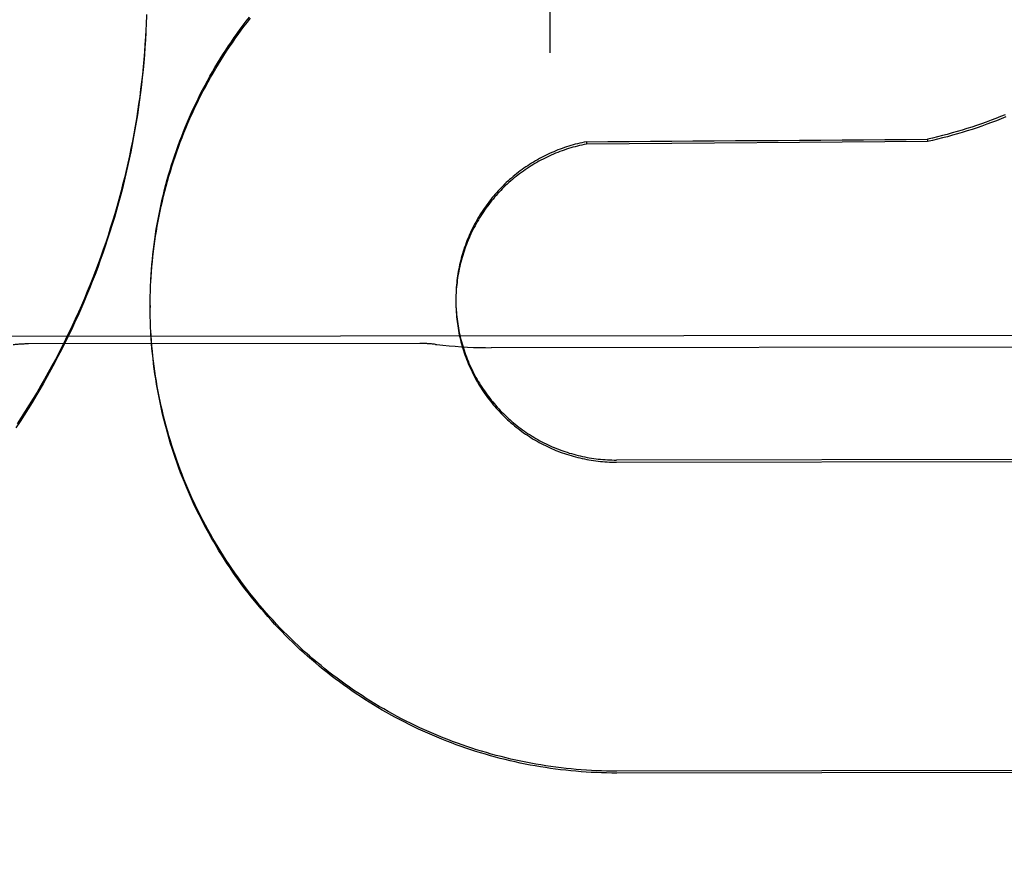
# Model space of a CAD drawing. Header units: inches. Extents: x 0 to 250, y 0 to 162.
# Tile 29 of 44: x 108.377 to 108.566, y 97.293 to 97.455. Entities that reach past the tile are written whole.
import ezdxf

# ---------------------------------------------------------------- set-up
doc = ezdxf.new("R2010")
doc.units = ezdxf.units.IN
doc.header["$LTSCALE"] = 13.75
doc.header["$MEASUREMENT"] = 0
doc.linetypes.add('HIDDEN', pattern=[0.2, 0.1, -0.1])
doc.layers.get('0').update_dxf_attribs({"linetype": 'CONTINUOUS'})
for name, color, linetype in [('02___PRT_ALL_AXES', 7, 'CONTINUOUS'), ('DEFAULT_2', 8, 'HIDDEN'), ('DIMENSIONS', 7, 'CONTINUOUS')]:
    doc.layers.add(name, color=color, linetype=linetype)
doc.styles.get("Standard").update_dxf_attribs({"font": 'txt', "width": 0.8})
doc.dimstyles.new('DIMSTYLE_1', dxfattribs={"dimtxt": 1.1029411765, "dimasz": 1.4705882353, "dimexe": 0.09, "dimexo": 0.07, "dimgap": 0.0375, "dimtad": 0, "dimtih": 1, "dimtoh": 1, "dimzin": 4, "dimdsep": 46, "dimtxsty": 'Standard', "dimblk": '_FILLED', "dimblk1": '_FILLED', "dimblk2": '_FILLED', "dimcen": 0.09, "dimadec": 0, "dimazin": 0, "dimtfac": 1, "dimtofl": 0, "dimtmove": 0, "dimatfit": 3, "dimldrblk": '_FILLED', "dimfxl": 0, "dimtolj": 1, "dimtzin": 4, "dimarcsym": 0})

# ---------------------------------------------------------------- blocks, each defined once
blk = doc.blocks.new('_FILLED')
at = {"color": 0, "linetype": 'ByBlock'}
blk.add_solid([(0, 0), (-1, 0.2), (-1, -0.2)], dxfattribs=at)
blk = doc.blocks.new('*D13')
at = {"layer": 'DIMENSIONS', "color": 2, "linetype": 'Continuous'}
for p, q in [((107.5243337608, 74.13678899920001), (104.5831572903, 74.13678899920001)), ((111.1493337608, 74.13678899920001), (114.1629197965, 74.13678899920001))]:
    blk.add_line(p, q, dxfattribs=at)
at = {"layer": 'DIMENSIONS', "color": 2, "linetype": 'Continuous', "xscale": 1.4705882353, "yscale": 1.4705882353, "zscale": 1.4705882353}
blk.add_blockref('_FILLED', (107.5243337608, 74.13678899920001), dxfattribs=at)
at = {"layer": 'DIMENSIONS', "color": 2, "linetype": 'Continuous', "xscale": 1.4705882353, "yscale": 1.4705882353, "zscale": 1.4705882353, "rotation": 180}
blk.add_blockref('_FILLED', (111.1493337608, 74.13678899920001), dxfattribs=at)
at = {"layer": 'DIMENSIONS', "color": 2, "linetype": 'Continuous', "insert": (114.7143903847, 74.6882595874), "char_height": 1.1029411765, "width": 3.5294117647, "attachment_point": 1, "line_spacing_factor": 0.9}
blk.add_mtext('3.63', dxfattribs=at)

msp = doc.modelspace()

# ---------------------------------------------------------------- linework, layer by layer
at = {"layer": '02___PRT_ALL_AXES', "color": 8, "linetype": 'HIDDEN'}
for p, q in [((108.6976750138, 97.39441186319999), (107.8851755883, 97.3934456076)), ((108.4539268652, 97.3927101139), (108.3789269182, 97.392620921)), ((108.6152907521, 97.39208146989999), (108.4675648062, 97.3919057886))]:
    msp.add_line(p, q, dxfattribs=at)
at = {"layer": 'DEFAULT_2', "color": 8, "linetype": 'HIDDEN'}
for p, q in [((108.4782040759, 98.0004998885), (108.4788606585, 97.4483964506)), ((108.4015012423, 97.45576656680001), (108.4014509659, 97.453763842)), ((108.4858377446, 97.4313629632), (108.4858382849, 97.4309085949)), ((108.5512068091, 97.4314067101), (108.4858382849, 97.4309085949)), ((108.5512062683, 97.4318614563), (108.5512068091, 97.4314067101)), ((108.4023108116, 97.4035131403), (108.4023562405, 97.40489931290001)), ((108.4022742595, 97.4025326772), (108.4023094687, 97.40392475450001)), ((108.460874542, 97.4030412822), (108.4608531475, 97.4022178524)), ((108.4608157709, 97.4012928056), (108.4608153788, 97.40109660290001)), ((108.4608153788, 97.40109660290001), (108.4608168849, 97.40045424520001)), ((108.4608327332, 97.40216746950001), (108.460822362, 97.4013363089)), ((108.4608505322, 97.40260450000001), (108.4608345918, 97.40177719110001)), ((108.4022287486, 97.4000176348), (108.4022292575, 97.3995897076)), ((108.4022358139, 97.39860858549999), (108.402229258, 97.3995897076)), ((108.4608166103, 97.4008553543), (108.4608236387, 97.4000132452)), ((108.4608236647, 97.4004180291), (108.4608367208, 97.3995723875)), ((108.4608369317, 97.39998085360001), (108.4608561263, 97.39913176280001)), ((108.4022812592, 97.3966468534), (108.4022522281, 97.3980718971)), ((108.4023201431, 97.39566648), (108.4022799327, 97.3970966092)), ((108.4023697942, 97.39468659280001), (108.4023182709, 97.3961217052)), ((108.6217228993, 97.37052340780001), (108.4915981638, 97.3703686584)), ((108.4915986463, 97.3699629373), (108.6217233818, 97.3701176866)), ((108.6217938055, 97.31090022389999), (108.49166907, 97.3107454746)), ((108.6217942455, 97.3105302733), (108.49166951, 97.31037552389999))]:
    msp.add_line(p, q, dxfattribs=at)
for points in [[(108.4014538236, 97.4543296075), (108.4013886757, 97.4523233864), (108.4013125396, 97.45088359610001), (108.4012225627, 97.4494446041), (108.4011187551, 97.4480065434), (108.4010011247, 97.44656954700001), (108.4008696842, 97.4451337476), (108.4007244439, 97.443699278), (108.4005654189, 97.4422662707), (108.4003926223, 97.44083485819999), (108.4002060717, 97.4394051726), (108.4000057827, 97.43797734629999), (108.3997917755, 97.4365515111), (108.399564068, 97.4351277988), (108.3993226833, 97.4337063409), (108.3990676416, 97.4322872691), (108.3987989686, 97.430870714), (108.398516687, 97.4294568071), (108.3982208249, 97.4280456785), (108.3979114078, 97.4266374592), (108.3975884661, 97.4252322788), (108.3972520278, 97.4238302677), (108.3969021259, 97.4224315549), (108.3965387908, 97.4210362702), (108.396162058, 97.41964454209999), (108.3957719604, 97.4182564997), (108.3953685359, 97.4168722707), (108.39495182, 97.41549198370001), (108.394521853, 97.41411576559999), (108.3940786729, 97.4127437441), (108.3936223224, 97.4113760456), (108.3931528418, 97.41001279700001), (108.3926702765, 97.4086541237), (108.3921746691, 97.4073001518), (108.3916660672, 97.40595100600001), (108.3911445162, 97.4046068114), (108.3906100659, 97.4032676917), (108.390062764, 97.4019337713), (108.3895026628, 97.40060517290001), (108.3889298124, 97.3992820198), (108.3883442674, 97.39796443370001), (108.3877460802, 97.39665253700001), (108.3871353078, 97.39534645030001), (108.386512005, 97.3940462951), (108.385876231, 97.39275219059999), (108.385228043, 97.3914642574), (108.3845675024, 97.3901826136), (108.3838946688, 97.38890737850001), (108.3832096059, 97.3876386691), (108.3825123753, 97.38637660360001), (108.3818030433, 97.38512129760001), (108.3810816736, 97.3838728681), (108.3803483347, 97.3826314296), (108.3796030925, 97.3813970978), (108.3788460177, 97.38016998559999), (108.3780771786, 97.3789502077), (108.3772966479, 97.37773787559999), (108.376504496, 97.3765331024)], [(108.4023562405, 97.40489931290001), (108.4024136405, 97.405873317), (108.4024816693, 97.40684673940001), (108.402560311, 97.4078193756), (108.4026495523, 97.4087910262), (108.4027493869, 97.4097616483), (108.4028598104, 97.410731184), (108.4029808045, 97.4116994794), (108.4031123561, 97.41266640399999), (108.4032544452, 97.4136318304), (108.4034070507, 97.4145956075), (108.4035701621, 97.41555767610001), (108.403743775, 97.41651799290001), (108.4039278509, 97.41747635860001), (108.4041223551, 97.4184325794), (108.4043272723, 97.41938659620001), (108.4045425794, 97.420338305), (108.4047682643, 97.42128764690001), (108.4050043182, 97.4222345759), (108.4052507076, 97.42317895), (108.4055074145, 97.4241206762), (108.4057743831, 97.42505956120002), (108.4060515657, 97.42599542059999), (108.4063389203, 97.4269281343), (108.4066363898, 97.4278575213), (108.4069439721, 97.428783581), (108.4072616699, 97.42970631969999), (108.4075894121, 97.43062553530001), (108.4079271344, 97.4315410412), (108.4082748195, 97.4324527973), (108.408632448, 97.43336074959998), (108.4089999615, 97.4342647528), (108.4093773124, 97.4351646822), (108.4097644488, 97.43606042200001), (108.4101613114, 97.4369518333), (108.4105678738, 97.4378388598), (108.4109841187, 97.4387214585), (108.4114099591, 97.439599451), (108.4118453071, 97.44047265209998), (108.4122901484, 97.4413410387), (108.4127444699, 97.4422045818), (108.4132081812, 97.4430631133), (108.4136812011, 97.4439164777), (108.4141634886, 97.4447646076), (108.4146549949, 97.4456074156), (108.4151556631, 97.4464448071), (108.4156654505, 97.44727670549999), (108.4161842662, 97.44810296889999), (108.4167120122, 97.4489234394), (108.4172486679, 97.44973808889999), (108.4177942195, 97.4505468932), (108.4183485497, 97.4513496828), (108.4189115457, 97.45214629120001), (108.4194831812, 97.4529366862), (108.4200634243, 97.4537208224), (108.4206521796, 97.4544985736), (108.4212493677, 97.45526983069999)], [(108.4023581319, 97.4044931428), (108.4024162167, 97.4054725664), (108.402485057, 97.40645129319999), (108.4025646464, 97.4074292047), (108.4026549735, 97.4084061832), (108.4027560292, 97.4093821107), (108.4028677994, 97.4103568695), (108.4029902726, 97.41133034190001), (108.403123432, 97.41230241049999), (108.4032672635, 97.413272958), (108.4034217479, 97.4142418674), (108.4035868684, 97.41520902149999), (108.4037626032, 97.416174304), (108.403948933, 97.417137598), (108.4041458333, 97.4180987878), (108.4043532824, 97.4190577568), (108.4045712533, 97.4200143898), (108.4047997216, 97.420968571), (108.4050386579, 97.4219201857), (108.4052880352, 97.4228691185), (108.4055478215, 97.42381525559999), (108.4058179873, 97.42475848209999), (108.4060984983, 97.4256986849), (108.4063893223, 97.4266357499), (108.4066904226, 97.42756956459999), (108.4070017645, 97.4285000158), (108.4073233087, 97.4294269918), (108.4076550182, 97.43035038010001), (108.4079968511, 97.43127007), (108.4083487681, 97.4321859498), (108.4087107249, 97.4330979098), (108.4090826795, 97.4340058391), (108.4094645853, 97.43490962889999), (108.4098563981, 97.4358091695), (108.4102580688, 97.436704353), (108.4106695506, 97.4375950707), (108.4110907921, 97.4384812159), (108.4115217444, 97.4393626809), (108.4119623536, 97.44023936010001), (108.4124125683, 97.4411111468), (108.4128723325, 97.4419779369), (108.4133415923, 97.4428396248), (108.4138202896, 97.4436961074), (108.4143083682, 97.44454728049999), (108.4148057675, 97.4453930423), (108.4153124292, 97.4462332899), (108.4158282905, 97.4470679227), (108.4163532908, 97.4478968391), (108.4168873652, 97.4487199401), (108.4174304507, 97.44953712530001), (108.4179824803, 97.4503482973), (108.418543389, 97.45115335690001), (108.4191131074, 97.4519522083), (108.4196915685, 97.45274475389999), (108.4202787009, 97.4535308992), (108.4208744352, 97.4543105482), (108.421478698, 97.455083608)], [(108.4013926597, 97.4528931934), (108.4013177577, 97.4514575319), (108.4012291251, 97.4500227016), (108.4011267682, 97.4485888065), (108.4010106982, 97.4471559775), (108.4008809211, 97.4457243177), (108.4007374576, 97.4442940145), (108.4005803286, 97.44286527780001), (108.40040954, 97.4414381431), (108.4002250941, 97.44001263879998), (108.4000270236, 97.4385889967), (108.3998153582, 97.4371674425), (108.3995901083, 97.43574802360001), (108.3993512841, 97.4343308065), (108.3990989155, 97.43291595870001), (108.398833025, 97.4315036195), (108.398553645, 97.43009394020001), (108.3982608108, 97.4286870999), (108.3979545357, 97.4272831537), (108.3976348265, 97.4258821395), (108.3973017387, 97.42448428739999), (108.3969553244, 97.4230898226), (108.3965956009, 97.4216987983), (108.3962225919, 97.4203113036), (108.3958363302, 97.418927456), (108.3954368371, 97.4175473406), (108.3950241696, 97.4161711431), (108.3945983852, 97.41479905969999), (108.394159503, 97.4134311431), (108.3937075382, 97.41206744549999), (108.3932425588, 97.410708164), (108.3927646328, 97.40935350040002), (108.3922737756, 97.4080034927), (108.3917699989, 97.40665817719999), (108.3912533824, 97.4053177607), (108.390723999, 97.40398243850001), (108.3901818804, 97.4026522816), (108.3896270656, 97.4013273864), (108.3890596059, 97.4000078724), (108.3884795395, 97.398693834), (108.3878869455, 97.39738544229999), (108.3872819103, 97.39608288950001), (108.3866644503, 97.3947862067), (108.3860345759, 97.39349541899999), (108.3853923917, 97.39221073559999), (108.3847379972, 97.39093236), (108.384071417, 97.389660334), (108.3833926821, 97.38839471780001), (108.3827018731, 97.3871356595), (108.3819990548, 97.3858832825), (108.3812843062, 97.3846377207), (108.3805577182, 97.38339913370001), (108.37981932, 97.38216756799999), (108.3790691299, 97.38094305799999), (108.3783072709, 97.37972579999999), (108.3775338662, 97.3785159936), (108.3767489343, 97.3773136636)], [(108.5661155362, 97.436557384), (108.5652094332, 97.4361887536), (108.5642994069, 97.4358299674), (108.5633855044, 97.4354810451), (108.5624678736, 97.4351420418), (108.561546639, 97.4348130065), (108.560621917, 97.4344939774), (108.5596938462, 97.4341850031), (108.5587624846, 97.43388610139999), (108.5578278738, 97.43359728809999), (108.5568902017, 97.43331861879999), (108.5559496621, 97.4330501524), (108.5550062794, 97.43279189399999), (108.5540600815, 97.4325438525), (108.5531112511, 97.4323060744), (108.552160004, 97.4320786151), (108.5512062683, 97.4318614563)], [(108.5662331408, 97.4361468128), (108.5653202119, 97.4357742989), (108.5644032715, 97.4354117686), (108.5634824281, 97.43505926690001), (108.562557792, 97.4347168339), (108.5616294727, 97.4343845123), (108.5606975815, 97.4340623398), (108.5597622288, 97.4337503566), (108.5588235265, 97.4334485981), (108.5578815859, 97.43315710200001), (108.5569365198, 97.4328759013), (108.5559884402, 97.43260503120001), (108.5550374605, 97.4323445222), (108.5540836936, 97.4320944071), (108.5531272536, 97.431854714), (108.552168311, 97.4316254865), (108.5512068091, 97.4314067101)], [(108.4858377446, 97.4313629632), (108.4854094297, 97.4312785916), (108.4849824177, 97.4311881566), (108.4845566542, 97.43109164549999), (108.4841323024, 97.4309890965), (108.4837094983, 97.4308805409), (108.483288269, 97.4307659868), (108.4828686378, 97.4306454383), (108.4824507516, 97.4305189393), (108.4820347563, 97.43038653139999), (108.4816206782, 97.4302482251), (108.4812085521, 97.4301040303), (108.4807984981, 97.4299539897), (108.4803906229, 97.4297981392), (108.4799850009, 97.42963650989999), (108.4795817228, 97.42946913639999), (108.4791808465, 97.4292960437), (108.4787824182, 97.4291172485), (108.4783865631, 97.4289328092), (108.4779934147, 97.4287427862), (108.4776029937, 97.4285471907), (108.4772153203, 97.4283460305), (108.476830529, 97.4281393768), (108.4764487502, 97.4279272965), (108.4760700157, 97.42770980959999), (108.4756943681, 97.42748693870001), (108.4753219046, 97.4272587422), (108.4749527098, 97.4270252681), (108.4745868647, 97.42678657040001), (108.4742244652, 97.42654271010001), (108.4738655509, 97.4262937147), (108.4735101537, 97.4260396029), (108.4731583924, 97.4257804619), (108.4728103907, 97.42551638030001), (108.4724661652, 97.4252473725), (108.4721257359, 97.4249734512), (108.4717892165, 97.42469470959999), (108.4714567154, 97.4244112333), (108.4711282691, 97.4241230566), (108.4708039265, 97.42383022), (108.4704837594, 97.4235327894), (108.4701678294, 97.4232308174), (108.4698562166, 97.4229243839), (108.4695490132, 97.4226135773), (108.4692462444, 97.42229842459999), (108.4689479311, 97.42197894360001), (108.4686541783, 97.4216552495), (108.4683650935, 97.42132745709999), (108.4680806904, 97.420995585), (108.4678009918, 97.4206596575), (108.4675260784, 97.42031977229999), (108.4672560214, 97.4199760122), (108.4669908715, 97.4196284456), (108.4667306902, 97.4192771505), (108.4664755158, 97.4189221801), (108.4662253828, 97.4185635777), (108.4659803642, 97.4182014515), (108.4657405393, 97.4178359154), (108.4655059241, 97.4174669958), (108.4652765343, 97.41709471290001), (108.4650524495, 97.4167191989), (108.4648337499, 97.4163405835), (108.4646204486, 97.4159588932), (108.4644125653, 97.4155741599), (108.4642101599, 97.4151864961), (108.464013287, 97.414796), (108.4638219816, 97.4144027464), (108.463636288, 97.4140068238), (108.4634562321, 97.4136082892), (108.4632818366, 97.41320718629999), (108.4631131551, 97.412803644), (108.4629502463, 97.41239779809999), (108.4627931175, 97.4119896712), (108.4626417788, 97.4115792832), (108.4624962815, 97.4111667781), (108.4623566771, 97.41075229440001), (108.4622229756, 97.4103358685), (108.4620951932, 97.4099175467), (108.4619733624, 97.4094974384), (108.4618575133, 97.4090756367), (108.4617476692, 97.40865223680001), (108.46164386, 97.4082273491), (108.461546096, 97.4078010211), (108.4614543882, 97.40737328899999), (108.4613687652, 97.40694429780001), (108.4612892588, 97.4065141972), (108.4612158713, 97.4060830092), (108.4611486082, 97.40565075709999), (108.461087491, 97.4052175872), (108.4610325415, 97.4047836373), (108.4609837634, 97.4043489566), (108.4609411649, 97.4039136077), (108.4609047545, 97.4034776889), (108.460874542, 97.4030412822)], [(108.4858382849, 97.4309085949), (108.4854054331, 97.4308233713), (108.4849739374, 97.43073196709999), (108.4845437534, 97.43063437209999), (108.4841150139, 97.4305306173), (108.4836878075, 97.4304207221), (108.4832622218, 97.43030471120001), (108.4828383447, 97.4301826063), (108.482416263, 97.4300544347), (108.4819960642, 97.4299202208), (108.4815778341, 97.429779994), (108.4811616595, 97.4296337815), (108.4807476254, 97.429481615), (108.4803358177, 97.4293235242), (108.4799263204, 97.4291595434), (108.4795192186, 97.42898970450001), (108.4791145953, 97.4288140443), (108.4787125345, 97.4286325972), (108.4783131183, 97.4284454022), (108.4779164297, 97.4282524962), (108.4775225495, 97.4280539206), (108.4771315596, 97.42784971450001), (108.4767435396, 97.42763992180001), (108.4763585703, 97.42742458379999), (108.47597673, 97.4272037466), (108.4755980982, 97.426977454), (108.475222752, 97.4267457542), (108.4748507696, 97.4265086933), (108.4744822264, 97.4262663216), (108.4741171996, 97.4260186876), (108.473755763, 97.4257658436), (108.4733979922, 97.4255078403), (108.4730439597, 97.4252447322), (108.4726937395, 97.424976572), (108.4723474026, 97.4247034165), (108.4720050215, 97.4244253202), (108.4716666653, 97.42414234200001), (108.471332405, 97.42385453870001), (108.4710023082, 97.4235619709), (108.470676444, 97.4232646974), (108.4703548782, 97.4229627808), (108.4700376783, 97.4226562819), (108.4697249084, 97.4223452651), (108.469416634, 97.4220297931), (108.4691129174, 97.42170993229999), (108.4688138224, 97.421385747), (108.4685194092, 97.42105730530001), (108.4682297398, 97.4207246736), (108.4679448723, 97.4203879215), (108.4676648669, 97.4200471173), (108.4673897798, 97.41970233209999), (108.467119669, 97.4193536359), (108.4668545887, 97.4190011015), (108.4665945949, 97.4186448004), (108.4663397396, 97.418284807), (108.4660900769, 97.4179211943), (108.4658456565, 97.4175540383), (108.4656065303, 97.4171834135), (108.465372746, 97.4168093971), (108.4651443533, 97.4164320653), (108.4649213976, 97.4160514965), (108.4647039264, 97.4156677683), (108.4644919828, 97.4152809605), (108.4642856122, 97.4148911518), (108.4640848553, 97.4144984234), (108.4638897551, 97.4141028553), (108.4637003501, 97.4137045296), (108.463516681, 97.41330352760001), (108.4633387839, 97.4128999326), (108.4631666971, 97.412493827), (108.4630004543, 97.4120852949), (108.4628400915, 97.4116744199), (108.4626856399, 97.41126128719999), (108.4625371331, 97.41084598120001), (108.4623945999, 97.41042858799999), (108.4622580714, 97.4100091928), (108.4621275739, 97.40958788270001), (108.4620031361, 97.4091647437), (108.4618847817, 97.4087398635), (108.461772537, 97.4083133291), (108.4616664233, 97.40788522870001), (108.4615664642, 97.40745565), (108.4614726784, 97.40702468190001), (108.4613850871, 97.4065924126), (108.4613037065, 97.4061589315), (108.4612285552, 97.4057243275), (108.4611596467, 97.40528869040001), (108.4610969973, 97.40485210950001), (108.4610406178, 97.404414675), (108.4609905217, 97.4039764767), (108.4609467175, 97.4035376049), (108.4609092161, 97.4030981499), (108.4608780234, 97.40265820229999)], [(108.402229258, 97.3995897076), (108.4022334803, 97.4005708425), (108.402248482, 97.40155187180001), (108.4022733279, 97.4029496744)], [(108.4022287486, 97.4000176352), (108.4022329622, 97.40099868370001), (108.4022478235, 97.40197426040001)], [(108.4608211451, 97.4017302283), (108.4608164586, 97.4008952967), (108.4608158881, 97.4006679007)], [(108.4022531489, 97.3976275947), (108.402235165, 97.3990473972), (108.4022287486, 97.4000176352)], [(108.4608564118, 97.39954385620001), (108.4608818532, 97.3986914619), (108.4609138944, 97.3982515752), (108.4609522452, 97.3978121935), (108.4609968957, 97.39737340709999), (108.4610478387, 97.3969353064), (108.4611050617, 97.39649798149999), (108.4611685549, 97.3960615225), (108.4612383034, 97.39562601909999), (108.4613142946, 97.39519156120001), (108.4613965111, 97.3947582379), (108.4614849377, 97.39432613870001), (108.4615795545, 97.39389535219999), (108.4616803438, 97.39346596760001), (108.4617872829, 97.3930380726), (108.4619003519, 97.39261175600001), (108.4620195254, 97.3921871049), (108.4621447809, 97.3917642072), (108.4622760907, 97.39134314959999), (108.4624134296, 97.3909240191), (108.4625567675, 97.3905069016), (108.4627060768, 97.3900918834), (108.4628613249, 97.3896790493), (108.4630224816, 97.3892684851), (108.4631895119, 97.3888602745), (108.4633623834, 97.38845450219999), (108.4635410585, 97.38805125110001), (108.4637255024, 97.3876506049), (108.4639156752, 97.38725264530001), (108.4641115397, 97.386857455), (108.4643130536, 97.38646511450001), (108.4645201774, 97.38607570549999), (108.4647328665, 97.3856893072), (108.464951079, 97.3853060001), (108.4651747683, 97.38492586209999), (108.4654038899, 97.3845489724), (108.4656383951, 97.3841754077), (108.4658782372, 97.3838052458), (108.4661233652, 97.38343856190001), (108.4663737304, 97.3830754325), (108.4666292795, 97.3827159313), (108.4668899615, 97.3823601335), (108.4671557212, 97.382008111), (108.4674265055, 97.3816599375), (108.467702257, 97.38131568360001), (108.4679829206, 97.3809754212), (108.468268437, 97.38063921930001), (108.4685587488, 97.38030714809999), (108.4688537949, 97.3799792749), (108.469153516, 97.3796556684), (108.4694578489, 97.37933639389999), (108.4697667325, 97.3790215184), (108.4700801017, 97.37871110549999), (108.4703978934, 97.37840522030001), (108.4707200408, 97.37810392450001), (108.471046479, 97.3778072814), (108.4713771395, 97.3775153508), (108.4717119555, 97.3772281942), (108.4720508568, 97.3769458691), (108.4723937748, 97.3766684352), (108.4727406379, 97.3763959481), (108.4730913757, 97.37612846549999), (108.473445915, 97.3758660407), (108.4738041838, 97.3756087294), (108.4741661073, 97.3753565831), (108.4745316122, 97.3751096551), (108.4749006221, 97.3748679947), (108.475273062, 97.3746316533), (108.4756488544, 97.37440067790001), (108.4760279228, 97.3741751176), (108.4764101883, 97.37395501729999), (108.4767955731, 97.37374042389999), (108.477183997, 97.3735313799), (108.4775753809, 97.37332793), (108.4779696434, 97.37313011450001), (108.4783667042, 97.3729379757), (108.4787664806, 97.3727515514), (108.4791688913, 97.3725708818), (108.4795738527, 97.3723960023), (108.479981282, 97.3722269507), (108.4803910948, 97.37206376), (108.4808032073, 97.37190646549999), (108.4812175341, 97.3717550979), (108.4816339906, 97.3716096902), (108.4820524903, 97.37147027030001), (108.4824729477, 97.37133686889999), (108.4828952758, 97.3712095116), (108.4833193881, 97.37108822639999), (108.4837451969, 97.37097303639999), (108.4841726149, 97.3708639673), (108.4846015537, 97.3707610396), (108.4850319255, 97.37066427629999), (108.4854636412, 97.3705736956), (108.4858966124, 97.37048931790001), (108.4863307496, 97.3704111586), (108.4867659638, 97.3703392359), (108.4872021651, 97.3702735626), (108.487639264, 97.3702141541), (108.4880771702, 97.3701610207), (108.4885157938, 97.3701141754), (108.4889550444, 97.3700736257), (108.4893948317, 97.370039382), (108.4898350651, 97.37001144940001), (108.490275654, 97.3699898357), (108.4907165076, 97.3699745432), (108.49115749, 97.3699655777), (108.4915986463, 97.3699629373)], [(108.4608820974, 97.3991071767), (108.4609139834, 97.39867094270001), (108.4609520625, 97.398235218), (108.4609963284, 97.397800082), (108.4610467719, 97.3973656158), (108.4611033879, 97.3969318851), (108.4611661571, 97.3964990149), (108.4612350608, 97.3960671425), (108.4613100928, 97.3956362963), (108.4613912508, 97.3952065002), (108.461478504, 97.3947779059), (108.4615718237, 97.3943506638), (108.4616712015, 97.393924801), (108.4617766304, 97.3935003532), (108.4618880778, 97.3930774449), (108.4620055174, 97.39265618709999), (108.4621289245, 97.39223665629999), (108.4622582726, 97.3918189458), (108.4623935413, 97.3914031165), (108.4625347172, 97.39098921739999), (108.4626817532, 97.39057737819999), (108.4628346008, 97.39016773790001), (108.46299325, 97.3897603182), (108.4631576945, 97.38935513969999), (108.4633278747, 97.38895234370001), (108.4635037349, 97.3885520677), (108.463685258, 97.38815434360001), (108.4638724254, 97.3877592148), (108.4640651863, 97.3873667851), (108.4642634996, 97.3869771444), (108.4644673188, 97.38659037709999), (108.4646765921, 97.38620658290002), (108.4648912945, 97.38582580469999), (108.465111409, 97.3854480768), (108.4653368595, 97.38507352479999), (108.4655675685, 97.3847022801), (108.465803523, 97.38433435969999), (108.4660447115, 97.3839697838), (108.4662910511, 97.3836086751), (108.4665424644, 97.38325115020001), (108.4667989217, 97.3828972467), (108.467060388, 97.3825470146), (108.4673268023, 97.38220053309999), (108.4675981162, 97.38185786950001), (108.4678742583, 97.381519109), (108.4681551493, 97.38118435), (108.468440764, 97.38085362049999), (108.4687310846, 97.3805269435), (108.4690260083, 97.38020443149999), (108.4693254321, 97.3798861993), (108.4696293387, 97.37957226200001), (108.4699377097, 97.37926264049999), (108.4702504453, 97.3789574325), (108.4705674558, 97.3786567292), (108.4708886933, 97.3783605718), (108.4712141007, 97.37806901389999), (108.4715436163, 97.3777821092), (108.4718771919, 97.37749990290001), (108.4722147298, 97.3772224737), (108.4725561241, 97.37694991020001), (108.4729013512, 97.3766822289), (108.4732503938, 97.37641944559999), (108.4736031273, 97.37616165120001), (108.4739594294, 97.3759089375), (108.4743192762, 97.3756613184), (108.4746826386, 97.37541881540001), (108.4750494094, 97.3751814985), (108.4754194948, 97.37494943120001), (108.4757928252, 97.3747226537), (108.4761693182, 97.3745012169), (108.4765489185, 97.37428515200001), (108.4769315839, 97.37407448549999), (108.4773171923, 97.3738692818), (108.4777056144, 97.3736696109), (108.4780968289, 97.3734754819), (108.4784908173, 97.3732869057), (108.4788874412, 97.3731039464), (108.4792865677, 97.3729266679), (108.4796881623, 97.3727550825), (108.4800921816, 97.3725892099), (108.4804985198, 97.3724290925), (108.480907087, 97.3722747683), (108.4813177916, 97.37212626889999), (108.4817305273, 97.37198363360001), (108.4821452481, 97.37184687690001), (108.4825619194, 97.3717160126), (108.4829804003, 97.3715910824), (108.4834005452, 97.3714721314), (108.4838223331, 97.3713591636), (108.4842457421, 97.3712521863), (108.4846706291, 97.3711512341), (108.48509686, 97.37105634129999), (108.4855243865, 97.37096751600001), (108.4859531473, 97.37088477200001), (108.4863830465, 97.3708081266), (108.4868140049, 97.3707375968), (108.487245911, 97.3706731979), (108.4876786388, 97.3706149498), (108.488112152, 97.370562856), (108.4885464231, 97.3705169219), (108.4889813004, 97.37047716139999), (108.4894166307, 97.37044359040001), (108.4898523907, 97.37041620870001), (108.4902885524, 97.37039501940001), (108.4907249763, 97.3703800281), (108.4911614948, 97.3703712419), (108.4915981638, 97.3703686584)], [(108.49166907, 97.3107454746), (108.4906947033, 97.3107496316), (108.4897205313, 97.3107644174), (108.4887464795, 97.31078983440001), (108.4877727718, 97.31082587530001), (108.4867995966, 97.3108725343), (108.4858269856, 97.3109298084), (108.4848549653, 97.3109976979), (108.4838837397, 97.31107618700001), (108.4829135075, 97.3111652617), (108.481944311, 97.3112649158), (108.480976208, 97.31137514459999), (108.480009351, 97.31149592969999), (108.4790438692, 97.31162725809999), (108.4780798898, 97.3117691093), (108.4771175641, 97.31192146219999), (108.4761569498, 97.3120843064), (108.4751980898, 97.31225763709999), (108.4742411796, 97.3124414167), (108.4732864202, 97.3126356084), (108.472333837, 97.312840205), (108.4713834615, 97.31305520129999), (108.4704354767, 97.3132805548), (108.4694900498, 97.3135162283), (108.4685472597, 97.31376219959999), (108.4676072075, 97.3140184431), (108.4666699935, 97.3142849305), (108.4657356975, 97.31456164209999), (108.4648044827, 97.31484852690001), (108.4638765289, 97.31514553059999), (108.462951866, 97.31545264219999), (108.4620305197, 97.3157698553), (108.4611126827, 97.3160971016), (108.4601985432, 97.3164343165), (108.4592881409, 97.31678148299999), (108.4583815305, 97.31713858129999), (108.4574788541, 97.3175055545), (108.4565802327, 97.3178823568), (108.4556857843, 97.31826893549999), (108.4547956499, 97.31866523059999), (108.4539098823, 97.3190712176), (108.4530285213, 97.3194868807), (108.4521517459, 97.31991213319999), (108.4512797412, 97.32034688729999), (108.4504125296, 97.3207911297), (108.4495501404, 97.3212448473), (108.4486927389, 97.3217079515), (108.4478404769, 97.32218036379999), (108.4469934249, 97.3226620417), (108.4461516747, 97.3231529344), (108.4453153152, 97.3236529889), (108.4444844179, 97.3241621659), (108.4436591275, 97.3246803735), (108.442839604, 97.325207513), (108.4420258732, 97.3257435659), (108.4412179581, 97.32628851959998), (108.4404160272, 97.3268422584), (108.4396202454, 97.32740467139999), (108.4388306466, 97.32797573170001), (108.4380472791, 97.3285554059), (108.437270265, 97.3291436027), (108.4364997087, 97.329740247), (108.4357357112, 97.3303452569), (108.4349783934, 97.3309585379), (108.4342277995, 97.331580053), (108.4334839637, 97.332209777), (108.4327470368, 97.33284757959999), (108.4320171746, 97.3334933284), (108.4312943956, 97.33414700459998), (108.4305787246, 97.33480858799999), (108.4298702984, 97.3354779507), (108.4291692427, 97.3361549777), (108.4284756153, 97.3368396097), (108.4277894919, 97.3375317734), (108.4271109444, 97.3382313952), (108.4264400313, 97.338938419), (108.4257768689, 97.3396527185), (108.4251215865, 97.34037415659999), (108.4244742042, 97.3411027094), (108.4238347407, 97.3418383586), (108.423203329, 97.342580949), (108.4225800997, 97.3433303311), (108.4219650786, 97.34408647), (108.4213583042, 97.3448493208), (108.4207598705, 97.345618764), (108.4201698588, 97.3463947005), (108.4195883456, 97.34717702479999), (108.4190154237, 97.34796561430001), (108.4184511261, 97.34876042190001), (108.4178954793, 97.34956141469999), (108.4173485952, 97.35036842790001), (108.4168105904, 97.3511812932), (108.4162814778, 97.3519999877), (108.4157612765, 97.3528244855), (108.4152500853, 97.35365462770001), (108.4147479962, 97.354490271), (108.4142550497, 97.35533134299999), (108.4137713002, 97.3561777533), (108.4132967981, 97.35702941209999), (108.4128315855, 97.35788625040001), (108.4123757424, 97.358748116), (108.411929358, 97.35961484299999), (108.4114924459, 97.360486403), (108.4110650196, 97.3613627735), (108.4106471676, 97.36224377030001), (108.4102389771, 97.363129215), (108.4098404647, 97.36401906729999), (108.4094516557, 97.36491327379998), (108.4090726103, 97.3658116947), (108.4087033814, 97.366714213), (108.4083440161, 97.36762070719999), (108.407994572, 97.3685310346), (108.4076550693, 97.36944514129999), (108.4073255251, 97.3703629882), (108.4070060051, 97.37128438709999), (108.4066965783, 97.3722091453), (108.4063972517, 97.3731372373), (108.4061080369, 97.3740686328), (108.4058289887, 97.3750031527), (108.4055601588, 97.37594063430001), (108.4053015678, 97.37688099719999), (108.4050532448, 97.37782414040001), (108.4048152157, 97.3787699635), (108.4045875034, 97.37971838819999), (108.4043701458, 97.38066924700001), (108.4041631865, 97.3816223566), (108.403966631, 97.3825776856), (108.403780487, 97.3835352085), (108.4036047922, 97.3844947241), (108.4034395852, 97.38545603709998), (108.4032848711, 97.3864191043), (108.403140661, 97.38738386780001), (108.4030069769, 97.388350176), (108.4028838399, 97.38931790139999), (108.4027712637, 97.3902869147), (108.4026692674, 97.39125706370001), (108.4025778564, 97.3922282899), (108.4024970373, 97.39320055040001), (108.402426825, 97.39417364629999), (108.4023672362, 97.39514737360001)], [(108.49166951, 97.31037552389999), (108.4906881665, 97.31037974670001), (108.4897070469, 97.3103947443), (108.4887260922, 97.31042051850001), (108.4877454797, 97.31045706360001), (108.4867653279, 97.3105043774), (108.4857857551, 97.31056245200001), (108.4848068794, 97.3106312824), (108.4838288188, 97.3107108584), (108.4828516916, 97.31080117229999), (108.4818756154, 97.31090221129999), (108.4809007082, 97.3110139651), (108.4799270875, 97.3111364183), (108.4789548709, 97.3112695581), (108.4779841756, 97.31141336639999), (108.4770151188, 97.3115678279), (108.4760478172, 97.3117329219), (108.4750823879, 97.31190863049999), (108.474118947, 97.3120949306), (108.4731576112, 97.3122918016), (108.472198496, 97.31249921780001), (108.4712417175, 97.3127171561), (108.4702873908, 97.3129455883), (108.4693356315, 97.31318448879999), (108.4683865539, 97.31343382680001), (108.4674402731, 97.3136935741), (108.4664969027, 97.3139636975), (108.4655565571, 97.31424416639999), (108.4646193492, 97.3145349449), (108.4636853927, 97.3148359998), (108.4627547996, 97.3151472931), (108.4618276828, 97.31546878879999), (108.4609041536, 97.3158004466), (108.459984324, 97.31614222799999), (108.4590683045, 97.31649409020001), (108.4581562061, 97.3168559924), (108.4572481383, 97.3172278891), (108.4563442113, 97.31760973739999), (108.4554445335, 97.3180014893), (108.4545492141, 97.3184030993), (108.4536583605, 97.3188145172), (108.4527720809, 97.3192356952), (108.4518904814, 97.3196665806), (108.4510136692, 97.3201071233), (108.4501417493, 97.32055726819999), (108.4492748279, 97.3210169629), (108.4484130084, 97.3214861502), (108.447556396, 97.3219647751), (108.4467050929, 97.3224527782), (108.4458592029, 97.3229501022), (108.4450188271, 97.3234566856), (108.4441840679, 97.3239724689), (108.4433550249, 97.3244973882), (108.4425317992, 97.3250313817), (108.4417144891, 97.3255743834), (108.4409031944, 97.32612632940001), (108.4400980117, 97.3266871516), (108.4392990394, 97.3272567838), (108.4385063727, 97.3278351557), (108.4377201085, 97.3284221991), (108.4369403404, 97.32901784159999), (108.4361671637, 97.3296220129), (108.4354006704, 97.3302346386), (108.4346409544, 97.3308556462), (108.433888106, 97.3314849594), (108.4331422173, 97.3321225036), (108.4324033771, 97.3327682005), (108.4316716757, 97.33342197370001), (108.4309472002, 97.3340837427), (108.4302300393, 97.3347534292), (108.4295202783, 97.335430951), (108.428818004, 97.3361162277), (108.4281232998, 97.3368091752), (108.427436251, 97.33750971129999), (108.4267569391, 97.3382177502), (108.4260854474, 97.33893320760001), (108.4254218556, 97.3396559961), (108.4247662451, 97.3403860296), (108.4241186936, 97.34112321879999), (108.4234792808, 97.341867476), (108.4228480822, 97.3426187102), (108.4222251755, 97.3433768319), (108.4216106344, 97.34414174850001), (108.4210045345, 97.3449133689), (108.4204069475, 97.34569159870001), (108.419817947, 97.3464763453), (108.4192376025, 97.3472675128), (108.4186659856, 97.3480650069), (108.4181031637, 97.34886873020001), (108.4175492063, 97.3496785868), (108.4170041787, 97.35049447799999), (108.4164681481, 97.3513163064), (108.4159411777, 97.3521439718), (108.4154233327, 97.3529773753), (108.4149146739, 97.3538164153), (108.4144152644, 97.3546609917), (108.4139251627, 97.35551100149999), (108.4134444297, 97.35636634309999), (108.4129731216, 97.3572269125), (108.4125112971, 97.3580926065), (108.4120590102, 97.35896332), (108.4116163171, 97.35983894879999), (108.4111832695, 97.3607193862), (108.4107599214, 97.36160452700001), (108.4103463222, 97.3624942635), (108.4099425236, 97.3633884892), (108.4095485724, 97.3642870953), (108.409164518, 97.3651899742), (108.4087904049, 97.36609701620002), (108.4084262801, 97.3670081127), (108.4080721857, 97.3679231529), (108.4077281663, 97.36884202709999), (108.4073942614, 97.3697646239), (108.4070705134, 97.3706908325), (108.4067569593, 97.37162054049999), (108.4064536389, 97.3725536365), (108.4061605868, 97.37349000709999), (108.4058778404, 97.37442954), (108.4056054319, 97.37537212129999), (108.405343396, 97.3763176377), (108.4050917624, 97.3772659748), (108.4048505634, 97.37821701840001), (108.4046198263, 97.3791706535), (108.4043995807, 97.38012676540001), (108.4041898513, 97.3810852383), (108.4039906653, 97.382045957), (108.4038020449, 97.3830088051), (108.4036240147, 97.3839736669), (108.4034565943, 97.38494042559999), (108.4032998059, 97.3859089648), (108.4031536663, 97.3868791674), (108.4030181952, 97.3878509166), (108.402893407, 97.3888240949), (108.4027793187, 97.3897985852), (108.402675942, 97.39077426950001), (108.4025832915, 97.39175103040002), (108.4025013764, 97.3927287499), (108.4024302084, 97.3937073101), (108.4023697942, 97.39468659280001)], [(108.4568928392, 97.3925371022), (108.4571613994, 97.3925057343), (108.4583459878, 97.3923767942), (108.4595272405, 97.3922635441), (108.4607045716, 97.3921659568), (108.461877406, 97.3920839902), (108.4630451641, 97.39201758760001), (108.464207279, 97.3919666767), (108.465363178, 97.39193117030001), (108.4665121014, 97.3919109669), (108.4675657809, 97.39190578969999)]]:
    msp.add_lwpolyline(points, dxfattribs=at)
for centre, start, end in [((108.3789566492, 97.36762093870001), 90.0681383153, 96.88158270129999), ((108.4539565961, 97.36771013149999), 83.2546939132, 90.0681383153)]:
    msp.add_arc(centre, 0.025, start, end, dxfattribs=at)
msp.add_ellipse((65.8815881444, 97.19964801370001), major_axis=(829.0001220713, 6.3170706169), ratio=0.0001122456, start_param=-1.5193822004, end_param=-1.5193032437, dxfattribs=at)

# ---------------------------------------------------------------- dimensions: what is measured, and where the dimension line sits
at = {"layer": 'DIMENSIONS', "color": 2, "linetype": 'Continuous'}
dim = msp.add_linear_dim(base=(111.1493337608, 74.13678899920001), p1=(107.5243337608, 58.9614056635), p2=(111.1493337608, 98.21240566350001), dimstyle='DIMSTYLE_1', dxfattribs=at)
dim.commit()
dim.dimension.update_dxf_attribs({"geometry": '*D13', "text_midpoint": (116.4790962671, 74.13678899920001), "dimtype": 160})

doc.saveas('drawing.dxf')
